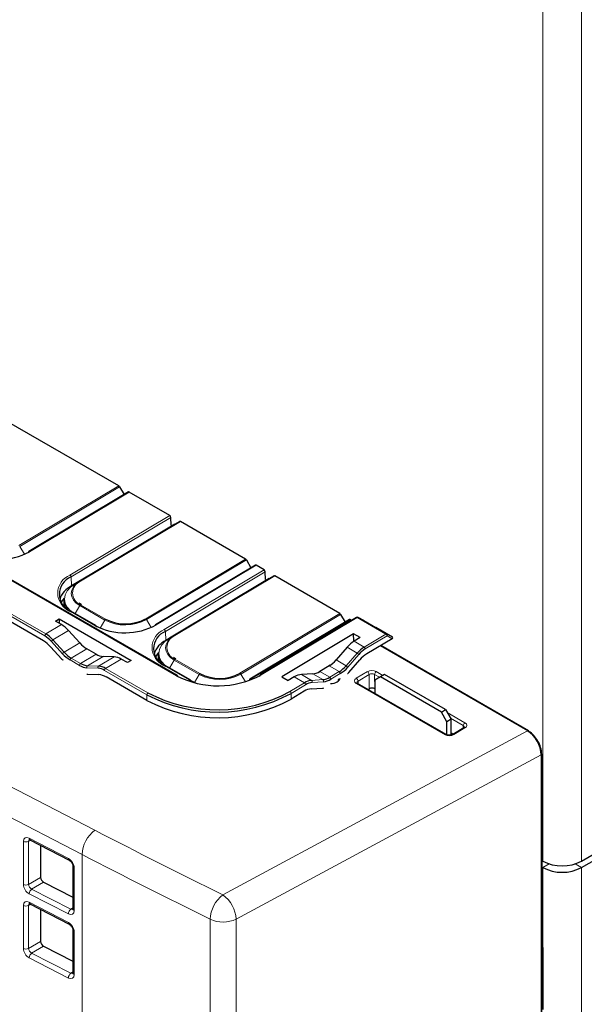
# Paper-space layout 'Blatt4' of a CAD drawing. Header units: millimetres. Extents: x 5 to 418, y 2 to 292.
# Tile 48 of 65: x 129 to 147, y 169 to 200. Entities that reach past the tile are written whole.
import ezdxf

# ---------------------------------------------------------------- set-up
doc = ezdxf.new("R2010")
doc.units = ezdxf.units.MM

psp = doc.layouts.new('Blatt4')

# ---------------------------------------------------------------- linework, layer by layer
at = {"color": 7, "linetype": 'Continuous', "lineweight": 18}
for p, q in [((145.261, 173.109), (145.261, 200.912)), ((146.499, 173.109), (146.499, 200.912)), ((133.595, 179.018), (120.16, 186.774)), ((128.573, 183.165), (131.754, 185.066)), ((131.779, 185.039), (128.598, 183.139)), ((132.091, 184.871), (128.91, 182.97)), ((129.397, 180.287), (122.463, 184.29)), ((122.498, 184.352), (129.432, 180.349)), ((130.2, 182.225), (133.382, 184.126)), ((133.418, 184.066), (130.236, 182.165)), ((130.513, 182.033), (133.694, 183.934)), ((133.719, 183.931), (130.538, 182.031)), ((132.709, 183.35), (132.711, 183.349)), ((128.747, 182.887), (128.598, 183.139)), ((132.612, 180.833), (135.793, 182.734)), ((135.819, 182.708), (132.637, 180.807)), ((131.471, 182.611), (131.473, 182.61)), ((136.131, 182.539), (132.949, 180.638)), ((133.206, 180.49), (136.387, 182.391)), ((136.423, 182.331), (133.242, 180.43)), ((130.245, 181.879), (130.236, 182.165)), ((130.361, 181.946), (130.513, 182.033)), ((133.518, 180.298), (136.7, 182.199)), ((136.724, 182.197), (133.543, 180.296)), ((130.245, 181.851), (130.245, 181.879)), ((135.714, 181.616), (135.716, 181.614)), ((130.996, 180.619), (130.201, 181.078)), ((130.369, 180.998), (130.513, 181.253)), ((131.308, 180.794), (130.513, 181.253)), ((130.538, 181.28), (131.333, 180.82)), ((131.164, 180.537), (131.308, 180.794)), ((132.786, 180.555), (132.637, 180.807)), ((134.477, 180.876), (134.479, 180.875)), ((135.617, 179.098), (138.799, 180.999)), ((138.824, 180.973), (135.642, 179.072)), ((139.136, 180.804), (135.954, 178.904)), ((139.355, 180.874), (136.294, 179.045)), ((140.268, 180.346), (139.355, 180.874)), ((139.38, 180.877), (140.293, 180.349)), ((139.564, 180.778), (139.38, 180.877)), ((129.93, 180.647), (129.432, 180.349)), ((130.154, 180.46), (129.657, 180.163)), ((133.25, 180.144), (133.242, 180.43)), ((129.965, 179.718), (129.607, 180.113)), ((129.657, 180.163), (130.015, 179.768)), ((133.25, 180.116), (133.25, 180.144)), ((133.366, 180.211), (133.518, 180.298)), ((139.252, 180.117), (139.574, 179.931)), ((139.574, 179.931), (140.268, 180.346)), ((140.304, 180.286), (139.61, 179.871)), ((140.293, 180.349), (140.48, 180.249)), ((140.466, 180.198), (140.304, 180.286)), ((130.509, 180.063), (130.015, 179.768)), ((130.734, 179.876), (130.24, 179.581)), ((139.03, 179.926), (139.35, 179.741)), ((144.772, 177.265), (140.085, 179.971)), ((130.503, 179.348), (130.205, 179.52)), ((130.24, 179.581), (130.537, 179.41)), ((131.031, 179.705), (130.537, 179.41)), ((131.255, 179.633), (130.761, 179.337)), ((131.611, 179.619), (131.113, 179.322)), ((131.835, 179.547), (131.336, 179.249)), ((133.375, 179.263), (133.518, 179.518)), ((134.314, 179.059), (133.518, 179.518)), ((133.543, 179.545), (134.338, 179.085)), ((138.68, 179.522), (138.998, 179.339)), ((138.998, 179.339), (139.35, 179.741)), ((139.401, 179.693), (139.049, 179.29)), ((131.093, 179.255), (130.741, 179.271)), ((130.761, 179.337), (131.113, 179.322)), ((132.647, 178.411), (131.302, 179.188)), ((131.336, 179.249), (132.682, 178.472)), ((134.001, 178.884), (133.206, 179.343)), ((138.458, 179.331), (138.775, 179.148)), ((121.553, 178.969), (130.996, 174.093)), ((134.169, 178.802), (134.314, 179.059)), ((135.787, 178.827), (135.642, 179.072)), ((137.347, 178.979), (137.669, 178.794)), ((137.573, 179.056), (137.894, 178.871)), ((137.894, 178.871), (138.252, 178.893)), ((137.934, 179.077), (138.252, 178.893)), ((138.16, 179.153), (138.477, 178.97)), ((138.477, 178.97), (138.775, 179.148)), ((138.81, 179.087), (138.513, 178.909)), ((139.323, 178.938), (139.675, 179.148)), ((139.729, 179.058), (139.377, 178.848)), ((139.736, 178.604), (139.729, 179.058)), ((140.065, 178.968), (139.906, 179.059)), ((139.906, 179.059), (139.913, 178.605)), ((139.958, 179.151), (140.17, 179.028)), ((137.207, 178.518), (137.669, 178.794)), ((137.705, 178.733), (137.243, 178.457)), ((138.273, 178.827), (137.915, 178.805)), ((142.15, 177.14), (139.323, 178.772)), ((139.377, 178.848), (139.381, 178.765)), ((132.65, 178.229), (132.647, 178.411)), ((137.246, 178.275), (137.243, 178.457)), ((130.586, 173.319), (121.144, 178.194)), ((142.221, 177.844), (142.784, 177.519)), ((142.732, 177.428), (142.326, 177.662)), ((142.785, 177.353), (142.433, 177.143)), ((142.731, 177.347), (142.732, 177.428)), ((135.07, 172.036), (144.772, 177.265)), ((144.781, 177.26), (144.784, 177.261)), ((145.213, 176.499), (135.496, 171.262)), ((145.213, 108.938), (145.213, 176.499)), ((145.229, 176.496), (145.229, 176.496)), ((145.229, 170.412), (145.229, 176.496)), ((128.901, 173.846), (130.149, 173.196)), ((128.714, 172.368), (128.714, 173.739)), ((128.955, 173.774), (128.881, 173.74)), ((128.881, 173.74), (128.881, 172.368)), ((130.586, 173.319), (130.586, 157.903)), ((130.334, 172.896), (130.334, 171.535)), ((145.261, 172.905), (145.464, 173.022)), ((145.261, 172.905), (145.261, 170.353)), ((146.499, 172.905), (146.296, 173.022)), ((146.499, 172.905), (146.499, 114.726)), ((128.881, 172.368), (129.265, 172.59)), ((129.358, 172.44), (128.979, 172.221)), ((130.149, 171.426), (128.901, 172.068)), ((128.979, 172.221), (130.227, 171.579)), ((128.714, 170.327), (128.714, 171.698)), ((128.955, 171.733), (128.881, 171.698)), ((128.881, 171.698), (128.881, 170.327)), ((128.901, 171.805), (130.149, 171.155)), ((130.227, 171.579), (130.293, 171.625)), ((134.67, 155.258), (134.67, 171.256)), ((135.496, 171.262), (135.496, 155.264)), ((130.334, 170.855), (130.334, 169.493)), ((128.881, 170.327), (129.265, 170.548)), ((129.358, 170.398), (128.979, 170.18)), ((145.242, 170.442), (145.248, 170.438)), ((128.979, 170.18), (130.227, 169.538)), ((130.149, 169.385), (128.901, 170.027)), ((130.227, 169.538), (130.293, 169.584))]:
    psp.add_line(p, q, dxfattribs=at)
at = {"color": 7, "linetype": 'Continuous', "lineweight": 25}
for p, q in [((146.499, 173.109), (175.561, 189.886)), ((146.499, 172.905), (175.561, 189.682)), ((131.754, 185.066), (128.177, 187.131)), ((133.621, 179.021), (120.186, 186.776)), ((132.066, 184.874), (128.885, 182.973)), ((131.779, 185.039), (131.927, 184.79)), ((133.382, 184.126), (132.091, 184.871)), ((129.356, 180.13), (122.509, 184.083)), ((133.425, 183.819), (133.418, 184.066)), ((133.543, 183.846), (133.694, 183.934)), ((135.793, 182.734), (133.719, 183.931)), ((133.543, 183.846), (130.361, 181.946)), ((132.843, 183.431), (133.073, 183.568)), ((133.073, 183.568), (133.426, 183.779)), ((133.074, 183.566), (133.073, 183.568)), ((131.836, 182.829), (132.843, 183.431)), ((132.663, 183.321), (132.661, 183.322)), ((132.695, 183.343), (132.697, 183.341)), ((132.844, 183.429), (132.843, 183.431)), ((132.455, 183.197), (132.453, 183.198)), ((131.306, 182.512), (131.606, 182.692)), ((131.606, 182.692), (131.836, 182.829)), ((131.606, 182.692), (131.607, 182.69)), ((131.836, 182.829), (131.837, 182.827)), ((135.819, 182.708), (135.966, 182.458)), ((131.306, 182.512), (130.245, 181.879)), ((131.306, 182.51), (131.306, 182.512)), ((131.458, 182.603), (131.46, 182.602)), ((136.106, 182.542), (132.924, 180.641)), ((136.387, 182.391), (136.131, 182.539)), ((136.431, 182.085), (136.423, 182.331)), ((136.548, 182.112), (133.366, 180.211)), ((136.078, 181.833), (136.431, 182.044)), ((136.548, 182.112), (136.7, 182.199)), ((138.799, 180.999), (136.724, 182.197)), ((134.841, 181.094), (135.849, 181.696)), ((135.849, 181.696), (136.078, 181.833)), ((135.849, 181.694), (135.849, 181.696)), ((136.079, 181.832), (136.078, 181.833)), ((130.008, 181.436), (130.007, 181.329)), ((135.46, 181.462), (135.458, 181.463)), ((135.669, 181.586), (135.667, 181.587)), ((135.701, 181.608), (135.703, 181.607)), ((131.022, 180.622), (130.226, 181.081)), ((130.563, 181.282), (130.491, 181.332)), ((134.611, 180.957), (134.841, 181.094)), ((134.841, 181.094), (134.842, 181.092)), ((129.737, 180.758), (129.857, 180.83)), ((129.93, 180.647), (129.737, 180.758)), ((129.857, 180.83), (132.148, 179.507)), ((129.857, 180.83), (129.857, 180.689)), ((134.311, 180.777), (133.25, 180.144)), ((134.311, 180.777), (134.611, 180.957)), ((134.311, 180.775), (134.311, 180.777)), ((134.463, 180.869), (134.465, 180.867)), ((134.611, 180.957), (134.612, 180.955)), ((139.111, 180.807), (135.929, 178.906)), ((139.33, 180.876), (136.269, 179.047)), ((138.824, 180.973), (138.971, 180.723)), ((139.174, 180.783), (139.136, 180.804)), ((139.563, 180.778), (139.379, 180.877)), ((139.38, 180.877), (139.379, 180.877)), ((139.564, 180.778), (139.95, 180.555)), ((130.509, 180.063), (130.154, 180.46)), ((131.032, 180.6), (131.068, 180.58)), ((140.48, 180.249), (139.95, 180.555)), ((139.236, 180.353), (136.945, 178.984)), ((139.445, 180.233), (139.236, 180.353)), ((139.243, 180.133), (139.236, 180.353)), ((139.243, 180.133), (139.261, 180.122)), ((139.445, 180.233), (139.252, 180.117)), ((140.466, 180.198), (139.655, 179.714)), ((129.581, 179.944), (129.94, 179.549)), ((131.031, 179.705), (130.734, 179.876)), ((139.03, 179.926), (138.68, 179.522)), ((144.798, 177.268), (140.1, 179.98)), ((144.81, 177.264), (140.103, 179.982)), ((131.611, 179.619), (131.255, 179.633)), ((132.028, 179.435), (131.835, 179.547)), ((132.148, 179.507), (132.028, 179.435)), ((133.013, 179.701), (133.012, 179.594)), ((133.569, 179.548), (133.496, 179.597)), ((139.08, 179.121), (139.432, 179.524)), ((134.027, 178.887), (133.231, 179.346)), ((138.49, 179.351), (138.128, 179.135)), ((138.458, 179.331), (138.16, 179.153)), ((130.772, 179.069), (131.124, 179.053)), ((132.65, 178.229), (131.348, 178.981)), ((133.631, 178.999), (133.687, 178.968)), ((134.037, 178.865), (134.073, 178.846)), ((136.227, 179.007), (136.259, 179.025)), ((136.945, 178.984), (137.154, 178.864)), ((137.347, 178.979), (137.154, 178.864)), ((137.934, 179.077), (137.573, 179.056)), ((140.09, 178.983), (139.914, 178.881)), ((139.914, 178.881), (139.914, 178.457)), ((140.223, 179.059), (140.09, 178.983)), ((142.035, 177.86), (140.09, 178.983)), ((142.168, 177.937), (140.223, 179.059)), ((137.889, 178.602), (138.248, 178.625)), ((142.188, 177.144), (139.362, 178.776)), ((139.699, 178.581), (139.736, 178.604)), ((139.913, 178.605), (139.914, 178.605)), ((137.665, 178.525), (137.246, 178.275)), ((142.035, 177.86), (142.168, 177.937)), ((142.168, 177.937), (142.344, 177.63)), ((142.212, 177.554), (142.035, 177.86)), ((142.344, 177.63), (142.212, 177.554)), ((142.344, 177.128), (142.344, 177.63)), ((142.212, 177.135), (142.212, 177.554)), ((142.747, 177.357), (142.395, 177.146)), ((142.344, 177.202), (142.417, 177.16)), ((145.229, 108.96), (145.229, 176.521)), ((145.242, 170.432), (145.242, 176.516)), ((128.926, 173.789), (130.174, 173.139)), ((129.265, 173.613), (129.265, 172.59)), ((130.293, 172.95), (130.293, 171.588)), ((145.242, 173.12), (145.261, 173.109)), ((145.242, 172.916), (145.261, 172.905)), ((129.358, 172.44), (130.293, 171.959)), ((128.926, 171.748), (130.174, 171.098)), ((129.265, 171.572), (129.265, 170.548)), ((130.293, 170.908), (130.293, 169.547)), ((129.358, 170.398), (130.293, 169.918)), ((145.261, 170.353), (145.261, 168.383))]:
    psp.add_line(p, q, dxfattribs=at)
at = {"color": 7, "linetype": 'Continuous', "lineweight": 25, "flags": 128}
for points in [[(130.336, 181.887), (130.396, 181.948), (130.513, 182.033)], [(130.012, 181.491), (129.957, 181.422), (129.917, 181.358)], [(130.007, 181.329), (130.007, 181.326), (130.02, 181.224)], [(133.341, 180.152), (133.401, 180.214), (133.518, 180.298)], [(129.94, 179.549), (129.967, 179.52), (129.974, 179.513)], [(133.017, 179.756), (132.962, 179.687), (132.923, 179.623)], [(133.012, 179.594), (133.012, 179.591), (133.025, 179.49)], [(130.738, 179.072), (130.745, 179.071), (130.772, 179.069)], [(134.235, 178.776), (134.211, 178.785), (134.001, 178.884)], [(139.046, 179.085), (139.053, 179.092), (139.08, 179.121)], [(138.248, 178.625), (138.275, 178.627), (138.282, 178.628)], [(145.242, 170.456), (145.248, 170.439), (145.26, 170.375)]]:
    psp.add_lwpolyline(points, dxfattribs=at)
at = {"color": 7, "linetype": 'Continuous', "lineweight": 18, "flags": 128}
for points in [[(130.361, 181.946), (130.217, 181.841), (130.11, 181.722), (130.044, 181.594), (130.022, 181.461), (130.044, 181.329), (130.11, 181.202), (130.217, 181.085), (130.234, 181.071)], [(130.513, 181.253), (130.396, 181.335), (130.309, 181.43), (130.256, 181.533), (130.238, 181.64), (130.256, 181.748), (130.309, 181.852), (130.336, 181.887)], [(133.366, 180.211), (133.222, 180.106), (133.115, 179.988), (133.049, 179.859), (133.027, 179.726), (133.049, 179.594), (133.115, 179.467), (133.222, 179.351), (133.24, 179.336)], [(133.518, 179.518), (133.401, 179.6), (133.314, 179.695), (133.261, 179.798), (133.243, 179.905), (133.261, 180.013), (133.314, 180.117), (133.341, 180.152)]]:
    psp.add_lwpolyline(points, dxfattribs=at)
at = {"color": 7, "linetype": 'Continuous', "lineweight": 25}
for centre, radius, start, end in [((131.715, 185.003), 0.0737, 29.4671, 58.0767), ((132.077, 184.851), 0.0245, 53.4653, 115.3146), ((133.34, 184.06), 0.0782, 4.2558, 57.4711), ((133.704, 183.911), 0.025, 54.1907, 113.9382), ((127.915, 184.81), 2.091, 242.7373, 298.4124), ((128.899, 182.953), 0.0241, 126.3095, 185.6627), ((135.755, 182.671), 0.0737, 29.4671, 58.0767), ((136.116, 182.52), 0.0245, 53.4653, 115.3146), ((136.345, 182.325), 0.0782, 4.2558, 57.4711), ((130.456, 181.612), 0.595, 111.6306, 248.3843), ((136.71, 182.176), 0.025, 54.1907, 113.9382), ((130.577, 181.217), 0.74, 116.6479, 161.6474), ((130.475, 181.444), 0.467, 180.9544, 222.1064), ((130.212, 181.061), 0.0243, 356.3672, 55.0254), ((131.96, 182.037), 1.369, 242.7373, 298.4124), ((138.76, 180.937), 0.0737, 29.4671, 58.0767), ((139.121, 180.785), 0.0245, 53.4653, 115.3146), ((139.356, 180.833), 0.05, 61.7568, 120.856), ((131.954, 182.478), 2.091, 242.7373, 298.4124), ((131.008, 180.602), 0.0243, 356.3672, 55.0254), ((133.461, 179.877), 0.595, 111.6306, 248.3843), ((132.938, 180.622), 0.0241, 126.3095, 185.6627), ((128.867, 179.31), 0.955, 41.5826, 59.1803), ((128.94, 179.522), 0.891, 41.5826, 59.1803), ((128.942, 179.529), 0.955, 41.5826, 59.1803), ((133.582, 179.482), 0.74, 116.6479, 161.6474), ((140.074, 179.12), 0.953, 121.6531, 139.3761), ((140.076, 179.113), 0.89, 121.6531, 139.3761), ((130.727, 180.394), 1.018, 221.5826, 239.1803), ((130.729, 180.401), 0.955, 221.5826, 239.1803), ((133.48, 179.709), 0.467, 180.9544, 222.1064), ((140.156, 178.903), 0.953, 121.6531, 139.3761), ((130.782, 179.802), 0.533, 238.4109, 265.6003), ((130.799, 179.835), 0.499, 238.4109, 265.6003), ((131.058, 178.791), 0.466, 58.4109, 85.6003), ((131.075, 178.824), 0.499, 58.4109, 85.6003), ((133.217, 179.326), 0.0243, 356.3672, 55.0254), ((138.274, 179.959), 0.953, 301.6531, 319.3761), ((138.277, 179.952), 1.017, 301.6531, 319.3761), ((131.086, 178.555), 0.499, 58.4109, 85.6003), ((134.919, 181.587), 2.89, 242.7373, 298.4124), ((133.607, 179.001), 0.0243, 356.3672, 55.0254), ((134.013, 178.867), 0.0243, 356.3672, 55.0254), ((134.966, 180.303), 1.369, 242.7373, 298.4124), ((135.944, 178.887), 0.0241, 126.3095, 185.6627), ((136.283, 179.028), 0.0241, 126.3095, 185.6627), ((137.942, 178.363), 0.51, 95.4131, 122.3841), ((138.204, 179.401), 0.51, 275.4131, 302.3841), ((138.222, 179.369), 0.544, 275.4131, 302.3841), ((137.938, 178.094), 0.51, 95.4131, 122.3841), ((137.96, 178.331), 0.476, 95.4131, 122.3841), ((134.902, 182.761), 4.9, 242.6037, 298.546), ((134.905, 182.579), 4.9, 242.6037, 298.546), ((134.902, 182.757), 4.826, 242.6139, 298.5358), ((144.783, 177.247), 0.0251, 354.3177, 54.3701), ((144.795, 177.244), 0.0251, 354.3177, 54.3701), ((145.204, 176.518), 0.025, 5.5114, 65.8088), ((145.218, 176.518), 0.024, 297.475, 355.2816), ((145.88, 174.303), 1.345, 242.6097, 297.3903), ((145.88, 174.099), 1.345, 242.6097, 297.3903)]:
    psp.add_arc(centre, radius, start, end, dxfattribs=at)
at = {"color": 7, "linetype": 'Continuous', "lineweight": 18}
for centre, radius, start, end in [((128.895, 182.951), 0.0245, 53.4653, 115.3146), ((130.428, 181.652), 0.617, 111.6306, 248.3843), ((130.158, 182.159), 0.0782, 4.2558, 57.4711), ((130.687, 181.655), 0.404, 111.6306, 248.3843), ((130.523, 182.01), 0.025, 54.1907, 113.9382), ((130.216, 181.058), 0.0251, 65.4516, 127.1922), ((130.577, 181.218), 0.0731, 122.7219, 151.6512), ((131.373, 180.759), 0.0731, 122.7219, 151.6512), ((131.96, 182.058), 1.423, 242.7373, 298.4124), ((132.573, 180.771), 0.0737, 29.4671, 58.0767), ((139.34, 180.854), 0.0245, 53.4653, 115.3146), ((139.37, 180.853), 0.0258, 67.5389, 126.4193), ((131.011, 180.599), 0.0251, 65.4516, 127.1922), ((133.433, 179.917), 0.617, 111.6306, 248.3843), ((132.935, 180.619), 0.0245, 53.4653, 115.3146), ((133.164, 180.424), 0.0782, 4.2558, 57.4711), ((129.474, 180.285), 0.0768, 123.1772, 177.9776), ((129.733, 180.036), 0.148, 120.9779, 148.3671), ((133.692, 179.92), 0.404, 111.6306, 248.3843), ((133.528, 180.275), 0.025, 54.1907, 113.9382), ((140.283, 180.326), 0.0258, 67.5389, 126.4193), ((140.226, 180.281), 0.078, 3.6388, 57.5208), ((140.266, 180.312), 0.0467, 325.5419, 53.6197), ((139.532, 179.866), 0.078, 3.6388, 57.5208), ((130.091, 179.641), 0.148, 120.9779, 148.3671), ((130.282, 179.517), 0.0768, 123.1772, 177.9776), ((133.582, 179.483), 0.0731, 122.7219, 151.6512), ((139.273, 179.608), 0.153, 33.361, 59.7585), ((130.579, 179.345), 0.0768, 123.1772, 177.9776), ((130.794, 179.291), 0.0574, 126.1802, 200.5428), ((131.147, 179.275), 0.0574, 126.1802, 200.5428), ((131.378, 179.185), 0.0768, 123.1772, 177.9776), ((133.221, 179.323), 0.0251, 65.4516, 127.1922), ((138.92, 179.206), 0.153, 33.361, 59.7585), ((133.61, 178.998), 0.0251, 65.4516, 127.1922), ((134.017, 178.864), 0.0251, 65.4516, 127.1922), ((134.378, 179.024), 0.0731, 122.7219, 151.6512), ((134.965, 180.323), 1.423, 242.7373, 298.4124), ((135.578, 179.036), 0.0737, 29.4671, 58.0767), ((135.94, 178.884), 0.0245, 53.4653, 115.3146), ((136.28, 179.025), 0.0245, 53.4653, 115.3146), ((137.86, 178.824), 0.0578, 340.783, 54.4733), ((138.219, 178.846), 0.0578, 340.783, 54.4733), ((138.435, 178.904), 0.078, 3.6388, 57.5208), ((138.733, 179.082), 0.078, 3.6388, 57.5208), ((139.26, 178.839), 0.117, 4.2558, 57.4711), ((139.612, 179.049), 0.117, 4.2558, 57.4711), ((140.021, 179.054), 0.116, 123.2297, 177.3477), ((137.627, 178.728), 0.078, 3.6388, 57.5208), ((139.346, 178.742), 0.0377, 65.4516, 127.1922), ((132.724, 178.408), 0.0768, 123.1772, 177.9776), ((137.165, 178.452), 0.078, 3.6388, 57.5208), ((142.848, 177.422), 0.116, 123.2297, 177.3477), ((142.763, 177.323), 0.0367, 53.4653, 115.3146), ((142.173, 177.11), 0.0377, 65.4893, 127.1887), ((142.411, 177.113), 0.0368, 53.5279, 114.6673), ((144.787, 177.246), 0.0243, 64.3317, 128.3121), ((144.801, 177.248), 0.0182, 60.4851, 94.4847), ((145.204, 176.523), 0.025, 289.6179, 355.1002), ((128.96, 173.839), 0.06, 172.7719, 235.6812), ((131.598, 173.28), 1.012, 126.4872, 177.7866), ((128.797, 173.916), 0.195, 244.6948, 295.3807), ((130.208, 173.189), 0.0604, 172.8665, 234.8087), ((130.357, 172.957), 0.0654, 187.369, 249.1293), ((128.797, 172.544), 0.195, 244.6948, 295.3807), ((129.104, 172.06), 0.203, 127.6944, 177.8018), ((135.703, 171.22), 1.034, 127.8133, 177.9574), ((134.472, 171.203), 1.025, 3.2924, 54.3581), ((128.797, 171.875), 0.195, 244.6948, 295.3807), ((128.96, 171.797), 0.06, 172.7719, 235.6812), ((130.352, 171.418), 0.203, 127.6944, 177.8018), ((130.357, 171.595), 0.065, 186.2076, 249.2443), ((130.208, 171.148), 0.0604, 172.8665, 234.8087), ((135.077, 172.147), 0.979, 245.4623, 295.3319), ((130.357, 170.916), 0.0654, 187.369, 249.1293), ((145.218, 170.434), 0.024, 297.475, 355.2816), ((128.797, 170.503), 0.195, 244.6948, 295.3807), ((129.104, 170.019), 0.203, 127.6944, 177.8018), ((130.352, 169.377), 0.203, 127.6944, 177.8018), ((130.357, 169.554), 0.065, 186.2076, 249.2443)]:
    psp.add_arc(centre, radius, start, end, dxfattribs=at)
at = {"color": 7, "linetype": 'Continuous', "lineweight": 25}
for centre, major_axis, ratio, start_param, end_param in [((129.93, 180.034), (-0.375, 0.65), 0.577382, 5.061688, 5.498021), ((139.27, 179.505), (0.365, 0.655), 0.587545, 0.793886, 1.230218), ((140.43, 180.219), (0.0605, 0.0175), 0.522652, 5.177713, 6.748509), ((130.734, 180.489), (-0.375, 0.65), 0.577382, 1.920096, 2.356428), ((131.031, 180.317), (-0.375, 0.65), 0.577382, 2.356428, 2.79276), ((131.835, 178.934), (-0.375, 0.65), 0.577382, 5.498021, 5.934353), ((138.439, 179.943), (0.365, 0.655), 0.587545, 3.935478, 4.371811), ((137.366, 178.367), (0.365, 0.655), 0.587545, 0.357553, 0.793886), ((138.142, 179.766), (0.365, 0.655), 0.587545, 3.499146, 3.935478), ((138.49, 178.96), (0.325, 0.005), 0.587275, 4.721158, 6.181912), ((138.491, 178.92), (0.275, 0.005), 0.58907, 5.914448, 6.27244), ((139.824, 178.553), (0.125, 0.002), 0.587455, 0.776666, 2.347158), ((144.772, 176.755), (-0.312, 0.542), 0.574603, 3.927892, 5.497775), ((144.785, 176.751), (-0.316, 0.54), 0.578535, 3.92279, 5.4945), ((144.808, 176.776), (-0.288, 0.498), 0.577908, 3.926308, 5.49619), ((144.82, 176.772), (-0.288, 0.498), 0.576854, 3.925398, 5.497108), ((129.358, 172.542), (-0.068, 0.105), 0.611304, 0.754299, 2.322356), ((129.358, 170.5), (-0.068, 0.105), 0.611304, 0.754299, 2.322356)]:
    psp.add_ellipse(centre, major_axis=major_axis, ratio=ratio, start_param=start_param, end_param=end_param, dxfattribs=at)
at = {"color": 7, "linetype": 'Continuous', "lineweight": 18}
for centre, major_axis, ratio, start_param, end_param in [((139.816, 179.066), (0.2, 0.003), 0.587455, 0.776666, 2.347158), ((139.465, 178.856), (0.2, 0.003), 0.587098, 2.347473, 3.917965), ((139.817, 179.006), (0.125, 0.002), 0.599654, 0.776559, 2.347051), ((139.466, 178.795), (0.125, 0), 0.586861, 2.358201, 3.175695), ((142.644, 177.374), (0.125, 0.004), 0.586649, 6.258843, 7.048851), ((142.643, 177.435), (0.2, 0.003), 0.587098, 5.489066, 7.059558), ((142.291, 177.224), (0.2, 0.003), 0.587455, 3.918259, 5.48875), ((128.901, 173.641), (-0.137, 0.211), 0.604494, 5.464629, 7.032687), ((297.437, 284.846), (249.365, 3.837), 0.587275, 3.972598, 3.994325), ((128.984, 173.695), (-0.0853, 0.096), 0.615279, 6.090018, 6.935818), ((297.445, 284.34), (249.99, 3.836), 0.58725, 3.972622, 3.994349), ((130.148, 172.992), (-0.135, 0.211), 0.608028, 3.899645, 5.467702), ((128.901, 172.272), (-0.136, 0.21), 0.611304, 0.754299, 2.322356), ((128.984, 172.326), (-0.0766, 0.0995), 0.703093, 0.693642, 2.261699), ((128.901, 171.6), (-0.137, 0.211), 0.604494, 5.464629, 7.032687), ((128.984, 171.654), (-0.0853, 0.096), 0.615279, 6.090018, 6.935818), ((130.148, 171.631), (-0.135, 0.21), 0.608173, 2.331693, 3.89975), ((130.231, 171.685), (-0.062, 0.109), 0.638763, 2.364268, 3.204535), ((130.148, 170.951), (-0.135, 0.211), 0.608028, 3.899645, 5.467702), ((145.296, 170.455), (0.0462, 0.0887), 0.546409, 2.332537, 3.394553), ((145.259, 170.475), (0.0214, 0.0453), 0.514298, 3.32574, 3.603779), ((128.901, 170.231), (-0.136, 0.21), 0.611304, 0.754299, 2.322356), ((128.984, 170.285), (-0.0766, 0.0995), 0.703093, 0.693642, 2.261699), ((130.148, 169.59), (-0.135, 0.21), 0.608173, 2.331693, 3.89975), ((130.231, 169.643), (-0.062, 0.109), 0.638763, 2.364268, 3.204535)]:
    psp.add_ellipse(centre, major_axis=major_axis, ratio=ratio, start_param=start_param, end_param=end_param, dxfattribs=at)
at = {"color": 7, "linetype": 'Continuous', "lineweight": 25}
for points, knots in [([(139.362, 178.776), (139.355, 178.78), (139.342, 178.789), (139.34, 178.795), (139.341, 178.794), (139.341, 178.794)], [0, 0, 0, 0, 0.43669, 0.902158, 1, 1, 1, 1]), ([(142.768, 177.376), (142.768, 177.375), (142.769, 177.375), (142.758, 177.364), (142.749, 177.358), (142.747, 177.357)], [0, 0, 0, 0, 0.450095, 0.878446, 1, 1, 1, 1]), ([(142.395, 177.146), (142.386, 177.142), (142.367, 177.132), (142.324, 177.122), (142.276, 177.12), (142.231, 177.126), (142.202, 177.137), (142.191, 177.143), (142.188, 177.144)], [0, 0, 0, 0, 0.175627, 0.362181, 0.560681, 0.763504, 0.942575, 1, 1, 1, 1]), ([(128.904, 173.797), (128.904, 173.797), (128.901, 173.796), (128.91, 173.797), (128.922, 173.791), (128.926, 173.789)], [0, 0, 0, 0, 0.056774, 0.626338, 1, 1, 1, 1]), ([(130.174, 173.139), (130.183, 173.134), (130.2, 173.124), (130.231, 173.094), (130.259, 173.055), (130.281, 173.011), (130.292, 172.973), (130.292, 172.956), (130.293, 172.95)], [0, 0, 0, 0, 0.157987, 0.324992, 0.505221, 0.692437, 0.876808, 1, 1, 1, 1]), ([(128.904, 171.756), (128.904, 171.756), (128.901, 171.755), (128.91, 171.756), (128.922, 171.75), (128.926, 171.748)], [0, 0, 0, 0, 0.056774, 0.626338, 1, 1, 1, 1]), ([(130.293, 171.588), (130.292, 171.582), (130.291, 171.571), (130.291, 171.572), (130.291, 171.572)], [0, 0, 0, 0, 0.602963, 1, 1, 1, 1]), ([(130.174, 171.098), (130.183, 171.093), (130.2, 171.083), (130.231, 171.053), (130.259, 171.014), (130.281, 170.97), (130.292, 170.932), (130.292, 170.915), (130.293, 170.908)], [0, 0, 0, 0, 0.157987, 0.324992, 0.505221, 0.692437, 0.876808, 1, 1, 1, 1]), ([(145.243, 170.424), (145.243, 170.424), (145.243, 170.424), (145.242, 170.429), (145.242, 170.432)], [0, 0, 0, 0, 0.446297, 1, 1, 1, 1]), ([(130.293, 169.547), (130.292, 169.541), (130.291, 169.53), (130.291, 169.531), (130.291, 169.531)], [0, 0, 0, 0, 0.602963, 1, 1, 1, 1])]:
    psp.add_open_spline(points, degree=3, knots=knots, dxfattribs=at)

doc.saveas('drawing.dxf')
